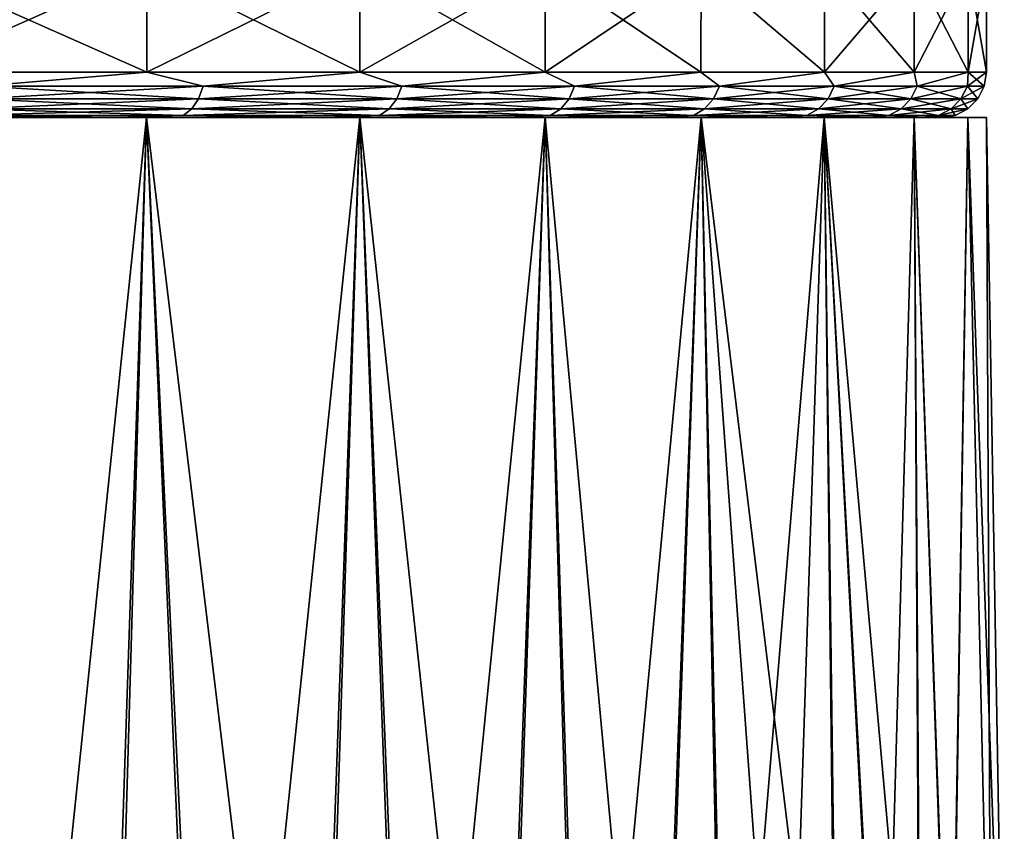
# Model space of a CAD drawing. Header units: metres. Extents: x -150 to 310, y -128 to 84.
# Tile 92 of 256: x -69.77 to -65.42, y 25.35 to 28.93. Entities that reach past the tile are written whole.
import ezdxf

# ---------------------------------------------------------------- set-up
doc = ezdxf.new("R2010")
doc.units = ezdxf.units.M
doc.layers.add('solid_26009703_SW0001', color=7, linetype='CONTINUOUS')

msp = doc.modelspace()

# ---------------------------------------------------------------- linework, layer by layer
at = {"layer": 'solid_26009703_SW0001'}
for points in [[(-70.251289, 28.700001, -9.052823), (-70.251312, 29.164444, -9.052838), (-69.205574, 29.164444, -8.233554)], [(-69.20565, 28.700001, 8.233619), (-69.205574, 29.164444, 8.233554), (-70.251312, 29.164444, 9.052838)], [(-70.251289, 28.700001, 9.052823), (-69.20565, 28.700001, 8.233619), (-70.251312, 29.164444, 9.052838)], [(-69.20565, 28.700001, -8.233619), (-70.251289, 28.700001, -9.052823), (-69.205574, 29.164444, -8.233554)], [(-69.20565, 28.700001, -8.233619), (-69.205574, 29.164444, -8.233554), (-68.266373, 29.164444, -7.294337)], [(-68.26638, 28.700001, -7.29435), (-69.20565, 28.700001, -8.233619), (-68.266373, 29.164444, -7.294337)], [(-69.20565, 28.700001, 8.233619), (-68.26638, 28.700001, 7.29435), (-69.205574, 29.164444, 8.233554)], [(-68.26638, 28.700001, 7.29435), (-68.266373, 29.164444, 7.294337), (-69.205574, 29.164444, 8.233554)], [(-68.26638, 28.700001, -7.29435), (-68.266373, 29.164444, -7.294337), (-67.447205, 29.164444, -6.248756)], [(-67.447182, 28.700001, -6.248713), (-68.26638, 28.700001, -7.29435), (-67.447205, 29.164444, -6.248756)], [(-68.26638, 28.700001, 7.29435), (-67.447182, 28.700001, 6.248713), (-68.266373, 29.164444, 7.294337)], [(-67.447182, 28.700001, 6.248713), (-67.447205, 29.164444, 6.248756), (-68.266373, 29.164444, 7.294337)], [(-67.447182, 28.700001, -6.248713), (-67.447205, 29.164444, -6.248756), (-66.759972, 29.164444, -5.111927)], [(-66.759987, 28.700001, 5.111957), (-66.759972, 29.164444, 5.111927), (-67.447205, 29.164444, 6.248756)], [(-67.447182, 28.700001, 6.248713), (-66.759987, 28.700001, 5.111957), (-67.447205, 29.164444, 6.248756)], [(-66.759987, 28.700001, -5.111957), (-67.447182, 28.700001, -6.248713), (-66.759972, 29.164444, -5.111927)], [(-66.214821, 28.700001, -3.900656), (-66.759987, 28.700001, -5.111957), (-66.759972, 29.164444, -5.111927)], [(-66.759987, 28.700001, 5.111957), (-66.214821, 28.700001, 3.900656), (-66.759972, 29.164444, 5.111927)], [(-66.214821, 28.700001, -3.900656), (-66.759972, 29.164444, -5.111927), (-66.214806, 29.164444, -3.900604)], [(-66.214821, 28.700001, 3.900656), (-66.214806, 29.164444, 3.900604), (-66.759972, 29.164444, 5.111927)], [(-66.214821, 28.700001, -3.900656), (-66.214806, 29.164444, -3.900604), (-65.819641, 29.164444, -2.632482)], [(-65.819641, 28.700001, -2.632471), (-66.214821, 28.700001, -3.900656), (-65.819641, 29.164444, -2.632482)], [(-66.214821, 28.700001, 3.900656), (-65.819641, 28.700001, 2.632471), (-66.214806, 29.164444, 3.900604)], [(-65.819641, 28.700001, 2.632471), (-65.819641, 29.164444, 2.632482), (-66.214806, 29.164444, 3.900604)], [(-65.819641, 28.700001, -2.632471), (-65.819641, 29.164444, -2.632482), (-65.580208, 29.164444, -1.325927)], [(-65.5802, 28.700001, -1.325902), (-65.819641, 28.700001, -2.632471), (-65.580208, 29.164444, -1.325927)], [(-65.5802, 28.700001, 1.325902), (-65.580208, 29.164444, 1.325927), (-65.819641, 29.164444, 2.632482)], [(-65.819641, 28.700001, 2.632471), (-65.5802, 28.700001, 1.325902), (-65.819641, 29.164444, 2.632482)], [(-65.580208, 29.164444, 1.325927), (-65.5, 28.700001), (-65.5, 29.164444)], [(-65.5802, 28.700001, 1.325902), (-65.5, 28.700001), (-65.580208, 29.164444, 1.325927)], [(-65.5802, 28.700001, -1.325902), (-65.580208, 29.164444, -1.325927), (-65.5, 29.164444)], [(-65.5802, 28.700001, -1.325902), (-65.5, 29.164444), (-65.5, 28.700001)], [(-69.937103, 28.638197, -8.815503), (-70.251289, 28.700001, -9.052823), (-69.20565, 28.700001, -8.233619)], [(-69.937103, 28.638197, 8.815503), (-69.20565, 28.700001, 8.233619), (-70.251289, 28.700001, 9.052823)], [(-68.958061, 28.638197, -7.99399), (-69.937103, 28.638197, -8.815503), (-69.20565, 28.700001, -8.233619)], [(-69.937103, 28.638197, 8.815503), (-68.958061, 28.638197, 7.99399), (-69.20565, 28.700001, 8.233619)], [(-68.958061, 28.638197, -7.99399), (-69.20565, 28.700001, -8.233619), (-68.26638, 28.700001, -7.29435)], [(-68.958061, 28.638197, 7.99399), (-68.26638, 28.700001, 7.29435), (-69.20565, 28.700001, 8.233619)], [(-68.081009, 28.638197, -7.064372), (-68.958061, 28.638197, -7.99399), (-68.26638, 28.700001, -7.29435)], [(-68.958061, 28.638197, 7.99399), (-68.081009, 28.638197, 7.064372), (-68.26638, 28.700001, 7.29435)], [(-68.081009, 28.638197, -7.064372), (-68.26638, 28.700001, -7.29435), (-67.447182, 28.700001, -6.248713)], [(-68.081009, 28.638197, 7.064372), (-67.447182, 28.700001, 6.248713), (-68.26638, 28.700001, 7.29435)], [(-67.31781, 28.638197, -6.03922), (-68.081009, 28.638197, -7.064372), (-67.447182, 28.700001, -6.248713)], [(-68.081009, 28.638197, 7.064372), (-67.31781, 28.638197, 6.03922), (-67.447182, 28.700001, 6.248713)], [(-67.31781, 28.638197, -6.03922), (-67.447182, 28.700001, -6.248713), (-66.759987, 28.700001, -5.111957)], [(-67.31781, 28.638197, 6.03922), (-66.759987, 28.700001, 5.111957), (-67.447182, 28.700001, 6.248713)], [(-66.678787, 28.638197, -4.932398), (-67.31781, 28.638197, -6.03922), (-66.759987, 28.700001, -5.111957)], [(-67.31781, 28.638197, 6.03922), (-66.678787, 28.638197, 4.932398), (-66.759987, 28.700001, 5.111957)], [(-66.678787, 28.638197, -4.932398), (-66.759987, 28.700001, -5.111957), (-66.214821, 28.700001, -3.900656)], [(-66.678787, 28.638197, 4.932398), (-66.214821, 28.700001, 3.900656), (-66.759987, 28.700001, 5.111957)], [(-66.172577, 28.638197, -3.758874), (-66.678787, 28.638197, -4.932398), (-66.214821, 28.700001, -3.900656)], [(-66.678787, 28.638197, 4.932398), (-66.172577, 28.638197, 3.758874), (-66.214821, 28.700001, 3.900656)], [(-66.172577, 28.638197, -3.758874), (-66.214821, 28.700001, -3.900656), (-65.819641, 28.700001, -2.632471)], [(-66.172577, 28.638197, 3.758874), (-65.819641, 28.700001, 2.632471), (-66.214821, 28.700001, 3.900656)], [(-65.80603, 28.638197, -2.534517), (-66.172577, 28.638197, -3.758874), (-65.819641, 28.700001, -2.632471)], [(-66.172577, 28.638197, 3.758874), (-65.80603, 28.638197, 2.534517), (-65.819641, 28.700001, 2.632471)], [(-65.80603, 28.638197, -2.534517), (-65.819641, 28.700001, -2.632471), (-65.5802, 28.700001, -1.325902)], [(-65.80603, 28.638197, 2.534517), (-65.5802, 28.700001, 1.325902), (-65.819641, 28.700001, 2.632471)], [(-65.584099, 28.638197, -1.275886), (-65.80603, 28.638197, -2.534517), (-65.5802, 28.700001, -1.325902)], [(-65.80603, 28.638197, 2.534517), (-65.584099, 28.638197, 1.275886), (-65.5802, 28.700001, 1.325902)], [(-65.584099, 28.638197, -1.275886), (-65.5802, 28.700001, -1.325902), (-65.5, 28.700001)], [(-65.509789, 28.638197), (-65.584099, 28.638197, -1.275886), (-65.5, 28.700001)], [(-65.584099, 28.638197, 1.275886), (-65.509789, 28.638197), (-65.5802, 28.700001, 1.325902)], [(-65.509789, 28.638197), (-65.5, 28.700001), (-65.5802, 28.700001, 1.325902)], [(-69.954086, 28.582392, -8.792687), (-69.937103, 28.638197, -8.815503), (-68.958061, 28.638197, -7.99399)], [(-68.977577, 28.582392, -7.9733), (-69.954086, 28.582392, -8.792687), (-68.958061, 28.638197, -7.99399)], [(-69.954086, 28.582392, 8.792687), (-68.977577, 28.582392, 7.9733), (-69.937103, 28.638197, 8.815503)], [(-68.977577, 28.582392, 7.9733), (-68.958061, 28.638197, 7.99399), (-69.937103, 28.638197, 8.815503)], [(-68.977577, 28.582392, -7.9733), (-68.958061, 28.638197, -7.99399), (-68.081009, 28.638197, -7.064372)], [(-68.102798, 28.582392, -7.046088), (-68.977577, 28.582392, -7.9733), (-68.081009, 28.638197, -7.064372)], [(-68.977577, 28.582392, 7.9733), (-68.102798, 28.582392, 7.046088), (-68.958061, 28.638197, 7.99399)], [(-68.102798, 28.582392, 7.046088), (-68.081009, 28.638197, 7.064372), (-68.958061, 28.638197, 7.99399)], [(-68.102798, 28.582392, -7.046088), (-68.081009, 28.638197, -7.064372), (-67.31781, 28.638197, -6.03922)], [(-67.341576, 28.582392, -6.023589), (-68.102798, 28.582392, -7.046088), (-67.31781, 28.638197, -6.03922)], [(-68.102798, 28.582392, 7.046088), (-67.341576, 28.582392, 6.023589), (-68.081009, 28.638197, 7.064372)], [(-67.341576, 28.582392, 6.023589), (-67.31781, 28.638197, 6.03922), (-68.081009, 28.638197, 7.064372)], [(-67.341576, 28.582392, -6.023589), (-67.31781, 28.638197, -6.03922), (-66.678787, 28.638197, -4.932398)], [(-66.704208, 28.582392, -4.919632), (-67.341576, 28.582392, -6.023589), (-66.678787, 28.638197, -4.932398)], [(-67.341576, 28.582392, 6.023589), (-66.704208, 28.582392, 4.919632), (-67.31781, 28.638197, 6.03922)], [(-66.704208, 28.582392, 4.919632), (-66.678787, 28.638197, 4.932398), (-67.31781, 28.638197, 6.03922)], [(-66.704208, 28.582392, -4.919632), (-66.678787, 28.638197, -4.932398), (-66.172577, 28.638197, -3.758874)], [(-66.19931, 28.582392, -3.749145), (-66.704208, 28.582392, -4.919632), (-66.172577, 28.638197, -3.758874)], [(-66.704208, 28.582392, 4.919632), (-66.19931, 28.582392, 3.749145), (-66.678787, 28.638197, 4.932398)], [(-66.19931, 28.582392, 3.749145), (-66.172577, 28.638197, 3.758874), (-66.678787, 28.638197, 4.932398)], [(-66.19931, 28.582392, -3.749145), (-66.172577, 28.638197, -3.758874), (-65.80603, 28.638197, -2.534517)], [(-65.83371, 28.582392, -2.527957), (-66.19931, 28.582392, -3.749145), (-65.80603, 28.638197, -2.534517)], [(-66.19931, 28.582392, 3.749145), (-65.83371, 28.582392, 2.527957), (-66.172577, 28.638197, 3.758874)], [(-65.83371, 28.582392, 2.527957), (-65.80603, 28.638197, 2.534517), (-66.172577, 28.638197, 3.758874)], [(-65.83371, 28.582392, -2.527957), (-65.80603, 28.638197, -2.534517), (-65.584099, 28.638197, -1.275886)], [(-65.61235, 28.582392, -1.272583), (-65.83371, 28.582392, -2.527957), (-65.584099, 28.638197, -1.275886)], [(-65.83371, 28.582392, 2.527957), (-65.61235, 28.582392, 1.272583), (-65.80603, 28.638197, 2.534517)], [(-65.61235, 28.582392, 1.272583), (-65.584099, 28.638197, 1.275886), (-65.80603, 28.638197, 2.534517)], [(-65.61235, 28.582392, -1.272583), (-65.584099, 28.638197, -1.275886), (-65.509789, 28.638197)], [(-65.61235, 28.582392, -1.272583), (-65.509789, 28.638197), (-65.538231, 28.582392)], [(-65.61235, 28.582392, 1.272583), (-65.538231, 28.582392), (-65.584099, 28.638197, 1.275886)], [(-65.584099, 28.638197, 1.275886), (-65.538231, 28.582392), (-65.509789, 28.638197)], [(-69.980545, 28.538122, -8.757144), (-69.954086, 28.582392, -8.792687), (-68.977577, 28.582392, -7.9733)], [(-69.007988, 28.538122, -7.941069), (-69.980545, 28.538122, -8.757144), (-68.977577, 28.582392, -7.9733)], [(-69.980545, 28.538122, 8.757144), (-69.007988, 28.538122, 7.941069), (-69.954086, 28.582392, 8.792687)], [(-69.007988, 28.538122, 7.941069), (-68.977577, 28.582392, 7.9733), (-69.954086, 28.582392, 8.792687)], [(-69.007988, 28.538122, -7.941069), (-68.977577, 28.582392, -7.9733), (-68.102798, 28.582392, -7.046088)], [(-68.136742, 28.538122, -7.017605), (-69.007988, 28.538122, -7.941069), (-68.102798, 28.582392, -7.046088)], [(-69.007988, 28.538122, 7.941069), (-68.136742, 28.538122, 7.017605), (-68.977577, 28.582392, 7.9733)], [(-68.136742, 28.538122, 7.017605), (-68.102798, 28.582392, 7.046088), (-68.977577, 28.582392, 7.9733)], [(-68.136742, 28.538122, -7.017605), (-68.102798, 28.582392, -7.046088), (-67.341576, 28.582392, -6.023589)], [(-67.378601, 28.538122, -5.99924), (-68.136742, 28.538122, -7.017605), (-67.341576, 28.582392, -6.023589)], [(-68.136742, 28.538122, 7.017605), (-67.378601, 28.538122, 5.99924), (-68.102798, 28.582392, 7.046088)], [(-67.378601, 28.538122, 5.99924), (-67.341576, 28.582392, 6.023589), (-68.102798, 28.582392, 7.046088)], [(-67.378601, 28.538122, -5.99924), (-67.341576, 28.582392, -6.023589), (-66.704208, 28.582392, -4.919632)], [(-66.743805, 28.538122, -4.899745), (-67.378601, 28.538122, -5.99924), (-66.704208, 28.582392, -4.919632)], [(-67.378601, 28.538122, 5.99924), (-66.743805, 28.538122, 4.899745), (-67.341576, 28.582392, 6.023589)], [(-66.743805, 28.538122, 4.899745), (-66.704208, 28.582392, 4.919632), (-67.341576, 28.582392, 6.023589)], [(-66.743805, 28.538122, -4.899745), (-66.704208, 28.582392, -4.919632), (-66.19931, 28.582392, -3.749145)], [(-66.240952, 28.538122, -3.73399), (-66.743805, 28.538122, -4.899745), (-66.19931, 28.582392, -3.749145)], [(-66.743805, 28.538122, 4.899745), (-66.240952, 28.538122, 3.73399), (-66.704208, 28.582392, 4.919632)], [(-66.240952, 28.538122, 3.73399), (-66.19931, 28.582392, 3.749145), (-66.704208, 28.582392, 4.919632)], [(-66.240952, 28.538122, -3.73399), (-66.19931, 28.582392, -3.749145), (-65.83371, 28.582392, -2.527957)], [(-65.876823, 28.538122, -2.517739), (-66.240952, 28.538122, -3.73399), (-65.83371, 28.582392, -2.527957)], [(-66.240952, 28.538122, 3.73399), (-65.876823, 28.538122, 2.517739), (-66.19931, 28.582392, 3.749145)], [(-65.876823, 28.538122, 2.517739), (-65.83371, 28.582392, 2.527957), (-66.19931, 28.582392, 3.749145)], [(-65.876823, 28.538122, -2.517739), (-65.83371, 28.582392, -2.527957), (-65.61235, 28.582392, -1.272583)], [(-65.656364, 28.538122, -1.267439), (-65.876823, 28.538122, -2.517739), (-65.61235, 28.582392, -1.272583)], [(-65.876823, 28.538122, 2.517739), (-65.656364, 28.538122, 1.267439), (-65.83371, 28.582392, 2.527957)], [(-65.656364, 28.538122, 1.267439), (-65.61235, 28.582392, 1.272583), (-65.83371, 28.582392, 2.527957)], [(-65.656364, 28.538122, -1.267439), (-65.61235, 28.582392, -1.272583), (-65.538231, 28.582392)], [(-65.656364, 28.538122, -1.267439), (-65.538231, 28.582392), (-65.582542, 28.538122)], [(-65.656364, 28.538122, 1.267439), (-65.582542, 28.538122), (-65.61235, 28.582392, 1.272583)], [(-65.61235, 28.582392, 1.272583), (-65.582542, 28.538122), (-65.538231, 28.582392)], [(-69.007988, 28.538122, -7.941069), (-69.046303, 28.509731, -7.900459), (-70.013885, 28.509731, -8.71236)], [(-69.007988, 28.538122, -7.941069), (-70.013885, 28.509731, -8.71236), (-69.980545, 28.538122, -8.757144)], [(-69.980545, 28.538122, 8.757144), (-70.013885, 28.509731, 8.71236), (-69.046303, 28.509731, 7.900459)], [(-69.980545, 28.538122, 8.757144), (-69.046303, 28.509731, 7.900459), (-69.007988, 28.538122, 7.941069)], [(-68.136742, 28.538122, -7.017605), (-68.179512, 28.509731, -6.981718), (-69.046303, 28.509731, -7.900459)], [(-68.136742, 28.538122, -7.017605), (-69.046303, 28.509731, -7.900459), (-69.007988, 28.538122, -7.941069)], [(-69.007988, 28.538122, 7.941069), (-69.046303, 28.509731, 7.900459), (-68.179512, 28.509731, 6.981718)], [(-69.007988, 28.538122, 7.941069), (-68.179512, 28.509731, 6.981718), (-68.136742, 28.538122, 7.017605)], [(-67.378601, 28.538122, -5.99924), (-67.425247, 28.509731, -5.96856), (-68.179512, 28.509731, -6.981718)], [(-67.378601, 28.538122, -5.99924), (-68.179512, 28.509731, -6.981718), (-68.136742, 28.538122, -7.017605)], [(-68.136742, 28.538122, 7.017605), (-68.179512, 28.509731, 6.981718), (-67.425247, 28.509731, 5.96856)], [(-68.136742, 28.538122, 7.017605), (-67.425247, 28.509731, 5.96856), (-67.378601, 28.538122, 5.99924)], [(-66.743805, 28.538122, -4.899745), (-66.793701, 28.509731, -4.874688), (-67.425247, 28.509731, -5.96856)], [(-66.743805, 28.538122, -4.899745), (-67.425247, 28.509731, -5.96856), (-67.378601, 28.538122, -5.99924)], [(-67.378601, 28.538122, 5.99924), (-67.425247, 28.509731, 5.96856), (-66.793701, 28.509731, 4.874688)], [(-67.378601, 28.538122, 5.99924), (-66.793701, 28.509731, 4.874688), (-66.743805, 28.538122, 4.899745)], [(-66.240952, 28.538122, -3.73399), (-66.293411, 28.509731, -3.714894), (-66.793701, 28.509731, -4.874688)], [(-66.240952, 28.538122, -3.73399), (-66.793701, 28.509731, -4.874688), (-66.743805, 28.538122, -4.899745)], [(-66.743805, 28.538122, 4.899745), (-66.793701, 28.509731, 4.874688), (-66.293411, 28.509731, 3.714894)], [(-66.743805, 28.538122, 4.899745), (-66.293411, 28.509731, 3.714894), (-66.240952, 28.538122, 3.73399)], [(-65.876823, 28.538122, -2.517739), (-65.931152, 28.509731, -2.504863), (-66.293411, 28.509731, -3.714894)], [(-65.876823, 28.538122, -2.517739), (-66.293411, 28.509731, -3.714894), (-66.240952, 28.538122, -3.73399)], [(-66.240952, 28.538122, 3.73399), (-66.293411, 28.509731, 3.714894), (-65.931152, 28.509731, 2.504863)], [(-66.240952, 28.538122, 3.73399), (-65.931152, 28.509731, 2.504863), (-65.876823, 28.538122, 2.517739)], [(-65.656364, 28.538122, -1.267439), (-65.711815, 28.509731, -1.260958), (-65.931152, 28.509731, -2.504863)], [(-65.656364, 28.538122, -1.267439), (-65.931152, 28.509731, -2.504863), (-65.876823, 28.538122, -2.517739)], [(-65.876823, 28.538122, 2.517739), (-65.931152, 28.509731, 2.504863), (-65.711815, 28.509731, 1.260958)], [(-65.876823, 28.538122, 2.517739), (-65.711815, 28.509731, 1.260958), (-65.656364, 28.538122, 1.267439)], [(-65.582542, 28.538122), (-65.638374, 28.509731), (-65.711815, 28.509731, -1.260958)], [(-65.656364, 28.538122, 1.267439), (-65.711815, 28.509731, 1.260958), (-65.638374, 28.509731)], [(-65.656364, 28.538122, -1.267439), (-65.582542, 28.538122), (-65.711815, 28.509731, -1.260958)], [(-65.656364, 28.538122, 1.267439), (-65.638374, 28.509731), (-65.582542, 28.538122)], [(-70.013885, 28.509731, 8.71236), (-70.365891, 28.5, 8.888383), (-69.33786, 28.5, 8.083534)], [(-70.013885, 28.509731, -8.71236), (-69.33786, 28.5, -8.083534), (-70.365891, 28.5, -8.888383)], [(-70.365891, 28.5, 8.888383), (-70.25016, 28.5, 9.051468), (-69.207359, 28.5, 8.234692)], [(-69.33786, 28.5, 8.083534), (-70.365891, 28.5, 8.888383), (-69.207359, 28.5, 8.234692)], [(-70.365891, 28.5, -8.888383), (-69.207359, 28.5, -8.234692), (-70.25016, 28.5, -9.051468)], [(-70.365891, 28.5, -8.888383), (-69.33786, 28.5, -8.083534), (-69.207359, 28.5, -8.234692)], [(-69.422447, 22.089209, 8.566362), (-69.207359, 28.5, 8.234692), (-70.25016, 28.5, 9.051468)], [(-69.92276, 21.907877, 8.960169), (-69.422447, 22.089209, 8.566362), (-70.25016, 28.5, 9.051468)], [(-69.89183, 21.919046, -8.93714), (-70.25016, 28.5, -9.051468), (-69.207359, 28.5, -8.234692)], [(-69.046303, 28.509731, 7.900459), (-70.013885, 28.509731, 8.71236), (-69.33786, 28.5, 8.083534)], [(-70.013885, 28.509731, -8.71236), (-69.046303, 28.509731, -7.900459), (-69.33786, 28.5, -8.083534)], [(-69.393661, 22.100286, -8.54225), (-69.89183, 21.919046, -8.93714), (-69.207359, 28.5, -8.234692)], [(-69.422447, 22.089209, 8.566362), (-68.939911, 22.280519, 8.139118), (-69.207359, 28.5, 8.234692)], [(-68.913849, 22.291109, -8.114574), (-69.393661, 22.100286, -8.54225), (-69.207359, 28.5, -8.234692)], [(-69.046303, 28.509731, 7.900459), (-69.33786, 28.5, 8.083534), (-68.416229, 28.5, 7.161169)], [(-69.046303, 28.509731, -7.900459), (-68.416229, 28.5, -7.161169), (-69.33786, 28.5, -8.083534)], [(-69.33786, 28.5, 8.083534), (-69.207359, 28.5, 8.234692), (-68.265312, 28.5, 7.292648)], [(-68.416229, 28.5, 7.161169), (-69.33786, 28.5, 8.083534), (-68.265312, 28.5, 7.292648)], [(-69.33786, 28.5, -8.083534), (-68.265312, 28.5, -7.292648), (-69.207359, 28.5, -8.234692)], [(-69.33786, 28.5, -8.083534), (-68.416229, 28.5, -7.161169), (-68.265312, 28.5, -7.292648)], [(-68.480927, 22.475086, 7.682396), (-68.265312, 28.5, 7.292648), (-69.207359, 28.5, 8.234692)], [(-68.939911, 22.280519, 8.139118), (-68.480927, 22.475086, 7.682396), (-69.207359, 28.5, 8.234692)], [(-68.913849, 22.291109, -8.114574), (-69.207359, 28.5, -8.234692), (-68.265312, 28.5, -7.292648)], [(-68.179512, 28.509731, 6.981718), (-69.046303, 28.509731, 7.900459), (-68.416229, 28.5, 7.161169)], [(-69.046303, 28.509731, -7.900459), (-68.179512, 28.509731, -6.981718), (-68.416229, 28.5, -7.161169)], [(-68.457809, 22.484938, -7.657944), (-68.913849, 22.291109, -8.114574), (-68.265312, 28.5, -7.292648)], [(-68.480927, 22.475086, 7.682396), (-68.051247, 22.664177, 7.202081), (-68.265312, 28.5, 7.292648)], [(-68.031006, 22.673197, -7.178029), (-68.457809, 22.484938, -7.657944), (-68.265312, 28.5, -7.292648)], [(-68.179512, 28.509731, 6.981718), (-68.416229, 28.5, 7.161169), (-67.612579, 28.5, 6.136122)], [(-68.179512, 28.509731, -6.981718), (-67.612579, 28.5, -6.136122), (-68.416229, 28.5, -7.161169)], [(-68.416229, 28.5, 7.161169), (-68.265312, 28.5, 7.292648), (-67.44854, 28.5, 6.249849)], [(-67.612579, 28.5, 6.136122), (-68.416229, 28.5, 7.161169), (-67.44854, 28.5, 6.249849)], [(-68.416229, 28.5, -7.161169), (-67.44854, 28.5, -6.249849), (-68.265312, 28.5, -7.292648)], [(-68.416229, 28.5, -7.161169), (-67.612579, 28.5, -6.136122), (-67.44854, 28.5, -6.249849)], [(-67.654816, 22.840857, 6.704155), (-67.44854, 28.5, 6.249849), (-68.265312, 28.5, 7.292648)], [(-68.051247, 22.664177, 7.202081), (-67.654816, 22.840857, 6.704155), (-68.265312, 28.5, 7.292648)], [(-68.031006, 22.673197, -7.178029), (-68.265312, 28.5, -7.292648), (-67.44854, 28.5, -6.249849)], [(-67.425247, 28.509731, 5.96856), (-68.179512, 28.509731, 6.981718), (-67.612579, 28.5, 6.136122)], [(-68.179512, 28.509731, -6.981718), (-67.425247, 28.509731, -5.96856), (-67.612579, 28.5, -6.136122)], [(-67.637177, 22.849077, -6.680581), (-68.031006, 22.673197, -7.178029), (-67.44854, 28.5, -6.249849)], [(-67.654816, 22.840857, 6.704155), (-67.289696, 23.012215, 6.187641), (-67.44854, 28.5, 6.249849)], [(-67.274498, 23.019548, -6.164722), (-67.637177, 22.849077, -6.680581), (-67.44854, 28.5, -6.249849)], [(-67.425247, 28.509731, 5.96856), (-67.612579, 28.5, 6.136122), (-66.936752, 28.5, 5.017643)], [(-67.425247, 28.509731, -5.96856), (-66.936752, 28.5, -5.017643), (-67.612579, 28.5, -6.136122)], [(-67.612579, 28.5, 6.136122), (-67.44854, 28.5, 6.249849), (-66.75927, 28.5, 5.110221)], [(-66.936752, 28.5, 5.017643), (-67.612579, 28.5, 6.136122), (-66.75927, 28.5, 5.110221)], [(-67.612579, 28.5, -6.136122), (-66.75927, 28.5, -5.110221), (-67.44854, 28.5, -6.249849)], [(-67.612579, 28.5, -6.136122), (-66.936752, 28.5, -5.017643), (-66.75927, 28.5, -5.110221)], [(-66.956665, 23.176193, 5.654893), (-66.75927, 28.5, 5.110221), (-67.44854, 28.5, 6.249849)], [(-67.289696, 23.012215, 6.187641), (-66.956665, 23.176193, 5.654893), (-67.44854, 28.5, 6.249849)], [(-67.274498, 23.019548, -6.164722), (-67.44854, 28.5, -6.249849), (-66.75927, 28.5, -5.110221)], [(-66.793701, 28.509731, 4.874688), (-67.425247, 28.509731, 5.96856), (-66.936752, 28.5, 5.017643)], [(-67.425247, 28.509731, -5.96856), (-66.793701, 28.509731, -4.874688), (-66.936752, 28.5, -5.017643)], [(-66.943756, 23.182581, -5.632831), (-67.274498, 23.019548, -6.164722), (-66.75927, 28.5, -5.110221)], [(-66.956665, 23.176193, 5.654893), (-66.657036, 23.327745, 5.109829), (-66.75927, 28.5, 5.110221)], [(-66.64624, 23.333197, -5.08878), (-66.943756, 23.182581, -5.632831), (-66.75927, 28.5, -5.110221)], [(-66.793701, 28.509731, 4.874688), (-66.936752, 28.5, 5.017643), (-66.402641, 28.5, 3.831034)], [(-66.793701, 28.509731, -4.874688), (-66.402641, 28.5, -3.831034), (-66.936752, 28.5, -5.017643)], [(-66.936752, 28.5, 5.017643), (-66.75927, 28.5, 5.110221), (-66.215775, 28.5, 3.901513)], [(-66.402641, 28.5, 3.831034), (-66.936752, 28.5, 5.017643), (-66.215775, 28.5, 3.901513)], [(-66.936752, 28.5, -5.017643), (-66.215775, 28.5, -3.901513), (-66.75927, 28.5, -5.110221)], [(-66.936752, 28.5, -5.017643), (-66.402641, 28.5, -3.831034), (-66.215775, 28.5, -3.901513)], [(-66.293411, 28.509731, 3.714894), (-66.793701, 28.509731, 4.874688), (-66.402641, 28.5, 3.831034)], [(-66.793701, 28.509731, -4.874688), (-66.293411, 28.509731, -3.714894), (-66.402641, 28.5, -3.831034)], [(-66.159927, 23.582075, 3.997344), (-66.215775, 28.5, 3.901513), (-66.75927, 28.5, 5.110221)], [(-66.391548, 23.4622, 4.556484), (-66.159927, 23.582075, 3.997344), (-66.75927, 28.5, 5.110221)], [(-66.657036, 23.327745, 5.109829), (-66.391548, 23.4622, 4.556484), (-66.75927, 28.5, 5.110221)], [(-66.64624, 23.333197, -5.08878), (-66.75927, 28.5, -5.110221), (-66.215775, 28.5, -3.901513)], [(-66.382675, 23.466799, -4.536547), (-66.64624, 23.333197, -5.08878), (-66.215775, 28.5, -3.901513)], [(-66.293411, 28.509731, 3.714894), (-66.402641, 28.5, 3.831034), (-66.013596, 28.5, 2.583129)], [(-66.293411, 28.509731, -3.714894), (-66.013596, 28.5, -2.583129), (-66.402641, 28.5, -3.831034)], [(-66.402641, 28.5, 3.831034), (-66.215775, 28.5, 3.901513), (-65.819397, 28.5, 2.631254)], [(-66.013596, 28.5, 2.583129), (-66.402641, 28.5, 3.831034), (-65.819397, 28.5, 2.631254)], [(-66.402641, 28.5, -3.831034), (-65.819397, 28.5, -2.631254), (-66.215775, 28.5, -3.901513)], [(-66.402641, 28.5, -3.831034), (-66.013596, 28.5, -2.583129), (-65.819397, 28.5, -2.631254)], [(-66.152687, 23.585859, -3.978388), (-66.382675, 23.466799, -4.536547), (-66.215775, 28.5, -3.901513)], [(-65.931152, 28.509731, 2.504863), (-66.293411, 28.509731, 3.714894), (-66.013596, 28.5, 2.583129)], [(-66.293411, 28.509731, -3.714894), (-65.931152, 28.509731, -2.504863), (-66.013596, 28.5, -2.583129)], [(-65.794205, 23.77844, 2.864576), (-65.819397, 28.5, 2.631254), (-66.215775, 28.5, 3.901513)], [(-65.961113, 23.687979, 3.433183), (-65.794205, 23.77844, 2.864576), (-66.215775, 28.5, 3.901513)], [(-66.159927, 23.582075, 3.997344), (-65.961113, 23.687979, 3.433183), (-66.215775, 28.5, 3.901513)], [(-65.955345, 23.690983, -3.415256), (-66.215775, 28.5, -3.901513), (-65.819397, 28.5, -2.631254)], [(-65.955345, 23.690983, -3.415256), (-66.152687, 23.585859, -3.978388), (-66.215775, 28.5, -3.901513)], [(-65.931152, 28.509731, 2.504863), (-66.013596, 28.5, 2.583129), (-65.779808, 28.5, 1.307427)], [(-65.931152, 28.509731, -2.504863), (-65.779808, 28.5, -1.307427), (-66.013596, 28.5, -2.583129)], [(-66.013596, 28.5, 2.583129), (-65.819397, 28.5, 2.631254), (-65.58168, 28.5, 1.333262)], [(-65.779808, 28.5, 1.307427), (-66.013596, 28.5, 2.583129), (-65.58168, 28.5, 1.333262)], [(-66.013596, 28.5, -2.583129), (-65.58168, 28.5, -1.333262), (-65.819397, 28.5, -2.631254)], [(-66.013596, 28.5, -2.583129), (-65.779808, 28.5, -1.307427), (-65.58168, 28.5, -1.333262)], [(-65.789833, 23.780731, -2.848055), (-65.955345, 23.690983, -3.415256), (-65.819397, 28.5, -2.631254)], [(-65.711815, 28.509731, 1.260958), (-65.931152, 28.509731, 2.504863), (-65.779808, 28.5, 1.307427)], [(-65.931152, 28.509731, -2.504863), (-65.711815, 28.509731, -1.260958), (-65.779808, 28.5, -1.307427)], [(-65.658485, 23.852015, 2.291954), (-65.58168, 28.5, 1.333262), (-65.819397, 28.5, 2.631254)], [(-65.794205, 23.77844, 2.864576), (-65.658485, 23.852015, 2.291954), (-65.819397, 28.5, 2.631254)], [(-65.655487, 23.853683, -2.277561), (-65.819397, 28.5, -2.631254), (-65.58168, 28.5, -1.333262)], [(-65.655487, 23.853683, -2.277561), (-65.789833, 23.780731, -2.848055), (-65.819397, 28.5, -2.631254)], [(-65.711815, 28.509731, 1.260958), (-65.779808, 28.5, 1.307427), (-65.699997, 28.5)], [(-65.638374, 28.509731), (-65.699997, 28.5), (-65.779808, 28.5, -1.307427)], [(-65.711815, 28.509731, -1.260958), (-65.638374, 28.509731), (-65.779808, 28.5, -1.307427)], [(-65.779808, 28.5, 1.307427), (-65.58168, 28.5, 1.333262), (-65.5, 28.5)], [(-65.699997, 28.5), (-65.779808, 28.5, 1.307427), (-65.5, 28.5)], [(-65.779808, 28.5, -1.307427), (-65.699997, 28.5), (-65.58168, 28.5, -1.333262)], [(-65.711815, 28.509731, 1.260958), (-65.699997, 28.5), (-65.638374, 28.509731)], [(-65.699997, 28.5), (-65.5, 28.5), (-65.58168, 28.5, -1.333262)], [(-65.658485, 23.852015, 2.291954), (-65.479637, 23.949562, 1.142536), (-65.58168, 28.5, 1.333262)], [(-65.478806, 23.950239, -1.134311), (-65.655487, 23.853683, -2.277561), (-65.58168, 28.5, -1.333262)], [(-65.42115, 23.982548), (-65.5, 28.5), (-65.58168, 28.5, 1.333262)], [(-65.478806, 23.950239, -1.134311), (-65.58168, 28.5, -1.333262), (-65.5, 28.5)], [(-65.479637, 23.949562, 1.142536), (-65.42115, 23.982548), (-65.58168, 28.5, 1.333262)], [(-65.478806, 23.950239, -1.134311), (-65.5, 28.5), (-65.42115, 23.982548)]]:
    msp.add_3dface(points, dxfattribs=at)

doc.saveas('drawing.dxf')
